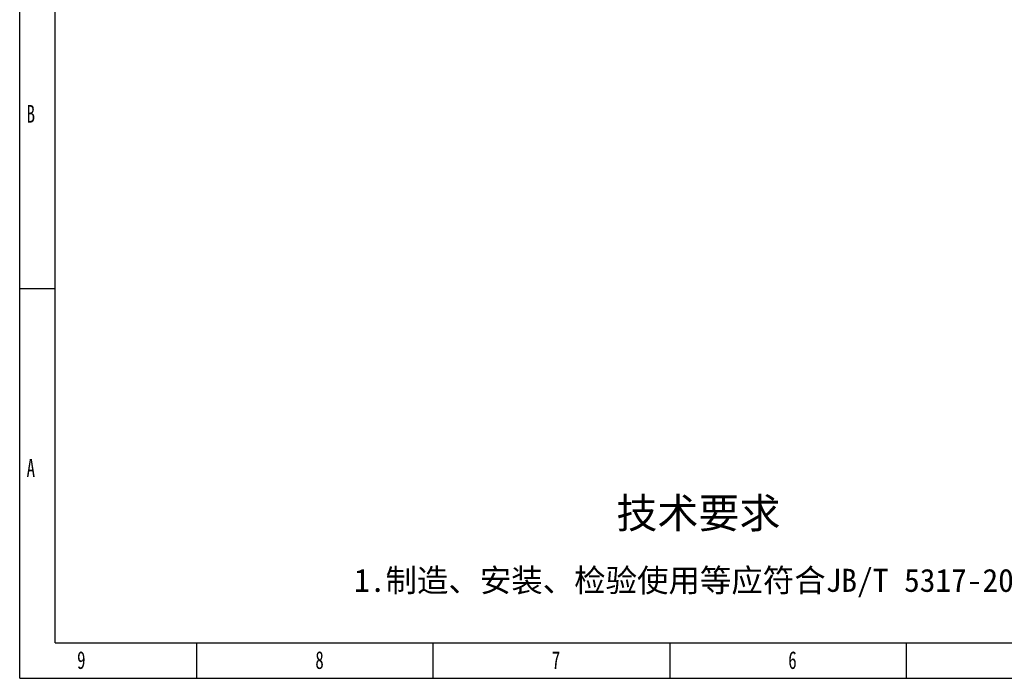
# Model space of a CAD drawing. Header units: millimetres. Extents: x 1618 to 4606, y -976 to 1137.
# Tile 1 of 41: x 1618 to 3017, y -976 to -40. Entities that reach past the tile are written whole.
import ezdxf

# ---------------------------------------------------------------- set-up
doc = ezdxf.new("R2010")
doc.units = ezdxf.units.MM
doc.styles.add('样式 1', font='SimSun.ttf', dxfattribs={"width": 0.7, "height": 2.5})

# ---------------------------------------------------------------- blocks, each defined once
blk = doc.blocks.new('1')
at = {"lineweight": -3}
for p, q in [((2923, 222.2), (2923, 1825.3)), ((2961.1, 260.4), (2961.1, 1787.2)), ((2961.1, 642.1), (2923, 642.1)), ((2961.1, 260.4), (5152.1, 260.4)), ((3113.8, 222.2), (3113.8, 260.4)), ((3368.6, 222.2), (3368.6, 260.4)), ((3623.4, 260.4), (3623.4, 222.2)), ((3878.2, 260.4), (3878.2, 222.2)), ((2923, 222.2), (5190.3, 222.2))]:
    blk.add_line(p, q, dxfattribs=at)
at = {"lineweight": -3, "attachment_point": 1, "style": '样式 1'}
for s, insert, char_height, width in [('{\\fSimSun|b0|i0|c134|p2;B}', (2930.4, 840.1), 19.085, 9.189), ('{\\fSimSun|b0|i0|c134|p2;A}', (2930.4, 458.4), 19.085, 11.558), ('9', (2984.8, 251.4), 19.1, 11.005), ('8', (3241.5, 251.4), 19.1, 9.306), ('7', (3496.3, 251.4), 19.1, 8.643), ('{\\fSimSun|b0|i0|c134|p2;6}', (3751.1, 251.4), 19.085, 10.165)]:
    blk.add_mtext(s, dxfattribs=dict(at, insert=insert, char_height=char_height, width=width))
at = {"lineweight": -3, "attachment_point": 1}
for s, insert, char_height, width in [('{\\fSimSun|b0|i0|c134|p2;技术要求}', (3565.9, 416.4), 32.397, 267.651), ('{\\fSimSun|b0|i0|c134|p2;1.制造、安装、检验使用等应符合JB/T 5317-2016之规定}', (3283.3, 340.2), 24.838, 962.738)]:
    blk.add_mtext(s, dxfattribs=dict(at, insert=insert, char_height=char_height, width=width))

msp = doc.modelspace()

# ---------------------------------------------------------------- block references
at = {"xscale": 1.317888, "yscale": 1.317888, "zscale": 1.317888}
msp.add_blockref('1', (-2233.791, -1268.778), dxfattribs=at)

doc.saveas('drawing.dxf')
